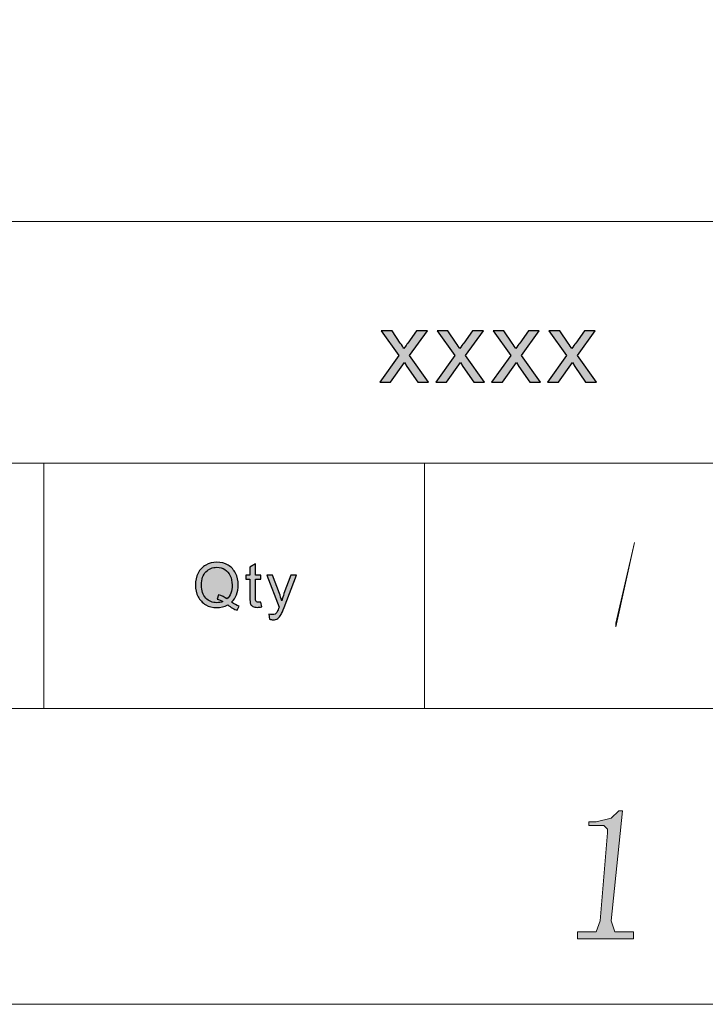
# Model space of a CAD drawing. Header units: millimetres. Extents: x -296 to 295, y -209 to 209.
# Tile 102 of 123: x 222 to 249, y -209 to -169. Entities that reach past the tile are written whole.
import ezdxf

# ---------------------------------------------------------------- set-up
doc = ezdxf.new("R2010")
doc.units = ezdxf.units.MM
doc.header["$MEASUREMENT"] = 0
doc.layers.add('layer 1', color=7, linetype='Continuous')

msp = doc.modelspace()

# ---------------------------------------------------------------- hatches: boundary and pattern name
at = {"layer": 'layer 1'}
h = msp.add_hatch(color=250, dxfattribs=at)
edge = h.paths.add_edge_path()
edge.add_spline(control_points=[(235.9571, -183.9952), (235.9571, -183.9952), (236.7216, -182.9314), (236.7216, -182.9314), (236.7216, -182.9314), (236.0136, -181.9415), (236.0136, -181.9415), (236.0136, -181.9415), (236.45, -181.9415), (236.45, -181.9415), (236.45, -181.9415), (236.7807, -182.4262), (236.7807, -182.4262), (236.8418, -182.5173), (236.8903, -182.5911), (236.9246, -182.6492), (236.9845, -182.5667), (237.0376, -182.4922), (237.0853, -182.4256), (237.0853, -182.4256), (237.4335, -181.9415), (237.4335, -181.9415), (237.4335, -181.9415), (237.8671, -181.9415), (237.8671, -181.9415), (237.8671, -181.9415), (237.1552, -182.9314), (237.1552, -182.9314), (237.1552, -182.9314), (237.9135, -183.9952), (237.9135, -183.9952), (237.9135, -183.9952), (237.4819, -183.9952), (237.4819, -183.9952), (237.4819, -183.9952), (237.049, -183.3621), (237.049, -183.3621), (237.049, -183.3621), (236.9501, -183.2097), (236.9501, -183.2097), (236.9501, -183.2097), (236.3908, -183.9952), (236.3908, -183.9952), (236.3908, -183.9952), (235.9571, -183.9952), (235.9571, -183.9952)], knot_values=[0, 0, 0, 0, 0.0666667, 0.0666667, 0.0666667, 0.1333333, 0.1333333, 0.1333333, 0.2, 0.2, 0.2, 0.2666667, 0.2666667, 0.2666667, 0.3333333, 0.3333333, 0.3333333, 0.4, 0.4, 0.4, 0.4666667, 0.4666667, 0.4666667, 0.5333333, 0.5333333, 0.5333333, 0.6, 0.6, 0.6, 0.6666667, 0.6666667, 0.6666667, 0.7333333, 0.7333333, 0.7333333, 0.8, 0.8, 0.8, 0.8666667, 0.8666667, 0.8666667, 0.9333333, 0.9333333, 0.9333333, 1, 1, 1, 1], degree=3, periodic=1)
h = msp.add_hatch(color=250, dxfattribs=at)
edge = h.paths.add_edge_path()
edge.add_spline(control_points=[(238.1981, -183.9952), (238.1981, -183.9952), (238.9625, -182.9314), (238.9625, -182.9314), (238.9625, -182.9314), (238.2546, -181.9415), (238.2546, -181.9415), (238.2546, -181.9415), (238.691, -181.9415), (238.691, -181.9415), (238.691, -181.9415), (239.0217, -182.4262), (239.0217, -182.4262), (239.0828, -182.5173), (239.1312, -182.5911), (239.1656, -182.6492), (239.2254, -182.5667), (239.2785, -182.4922), (239.3263, -182.4256), (239.3263, -182.4256), (239.6745, -181.9415), (239.6745, -181.9415), (239.6745, -181.9415), (240.1081, -181.9415), (240.1081, -181.9415), (240.1081, -181.9415), (239.3962, -182.9314), (239.3962, -182.9314), (239.3962, -182.9314), (240.1545, -183.9952), (240.1545, -183.9952), (240.1545, -183.9952), (239.7229, -183.9952), (239.7229, -183.9952), (239.7229, -183.9952), (239.29, -183.3621), (239.29, -183.3621), (239.29, -183.3621), (239.1911, -183.2097), (239.1911, -183.2097), (239.1911, -183.2097), (238.6318, -183.9952), (238.6318, -183.9952), (238.6318, -183.9952), (238.1981, -183.9952), (238.1981, -183.9952)], knot_values=[0, 0, 0, 0, 0.0666667, 0.0666667, 0.0666667, 0.1333333, 0.1333333, 0.1333333, 0.2, 0.2, 0.2, 0.2666667, 0.2666667, 0.2666667, 0.3333333, 0.3333333, 0.3333333, 0.4, 0.4, 0.4, 0.4666667, 0.4666667, 0.4666667, 0.5333333, 0.5333333, 0.5333333, 0.6, 0.6, 0.6, 0.6666667, 0.6666667, 0.6666667, 0.7333333, 0.7333333, 0.7333333, 0.8, 0.8, 0.8, 0.8666667, 0.8666667, 0.8666667, 0.9333333, 0.9333333, 0.9333333, 1, 1, 1, 1], degree=3, periodic=1)
h = msp.add_hatch(color=250, dxfattribs=at)
edge = h.paths.add_edge_path()
edge.add_spline(control_points=[(240.4391, -183.9952), (240.4391, -183.9952), (241.2035, -182.9314), (241.2035, -182.9314), (241.2035, -182.9314), (240.4956, -181.9415), (240.4956, -181.9415), (240.4956, -181.9415), (240.932, -181.9415), (240.932, -181.9415), (240.932, -181.9415), (241.2626, -182.4262), (241.2626, -182.4262), (241.3238, -182.5173), (241.3722, -182.5911), (241.4066, -182.6492), (241.4664, -182.5667), (241.5195, -182.4922), (241.5672, -182.4256), (241.5672, -182.4256), (241.9154, -181.9415), (241.9154, -181.9415), (241.9154, -181.9415), (242.3491, -181.9415), (242.3491, -181.9415), (242.3491, -181.9415), (241.6372, -182.9314), (241.6372, -182.9314), (241.6372, -182.9314), (242.3955, -183.9952), (242.3955, -183.9952), (242.3955, -183.9952), (241.9639, -183.9952), (241.9639, -183.9952), (241.9639, -183.9952), (241.5309, -183.3621), (241.5309, -183.3621), (241.5309, -183.3621), (241.4321, -183.2097), (241.4321, -183.2097), (241.4321, -183.2097), (240.8727, -183.9952), (240.8727, -183.9952), (240.8727, -183.9952), (240.4391, -183.9952), (240.4391, -183.9952)], knot_values=[0, 0, 0, 0, 0.0666667, 0.0666667, 0.0666667, 0.1333333, 0.1333333, 0.1333333, 0.2, 0.2, 0.2, 0.2666667, 0.2666667, 0.2666667, 0.3333333, 0.3333333, 0.3333333, 0.4, 0.4, 0.4, 0.4666667, 0.4666667, 0.4666667, 0.5333333, 0.5333333, 0.5333333, 0.6, 0.6, 0.6, 0.6666667, 0.6666667, 0.6666667, 0.7333333, 0.7333333, 0.7333333, 0.8, 0.8, 0.8, 0.8666667, 0.8666667, 0.8666667, 0.9333333, 0.9333333, 0.9333333, 1, 1, 1, 1], degree=3, periodic=1)
h = msp.add_hatch(color=250, dxfattribs=at)
edge = h.paths.add_edge_path()
edge.add_spline(control_points=[(242.6801, -183.9952), (242.6801, -183.9952), (243.4445, -182.9314), (243.4445, -182.9314), (243.4445, -182.9314), (242.7365, -181.9415), (242.7365, -181.9415), (242.7365, -181.9415), (243.1729, -181.9415), (243.1729, -181.9415), (243.1729, -181.9415), (243.5036, -182.4262), (243.5036, -182.4262), (243.5648, -182.5173), (243.6132, -182.5911), (243.6475, -182.6492), (243.7074, -182.5667), (243.7605, -182.4922), (243.8082, -182.4256), (243.8082, -182.4256), (244.1564, -181.9415), (244.1564, -181.9415), (244.1564, -181.9415), (244.5901, -181.9415), (244.5901, -181.9415), (244.5901, -181.9415), (243.8781, -182.9314), (243.8781, -182.9314), (243.8781, -182.9314), (244.6364, -183.9952), (244.6364, -183.9952), (244.6364, -183.9952), (244.2048, -183.9952), (244.2048, -183.9952), (244.2048, -183.9952), (243.7719, -183.3621), (243.7719, -183.3621), (243.7719, -183.3621), (243.673, -183.2097), (243.673, -183.2097), (243.673, -183.2097), (243.1137, -183.9952), (243.1137, -183.9952), (243.1137, -183.9952), (242.6801, -183.9952), (242.6801, -183.9952)], knot_values=[0, 0, 0, 0, 0.0666667, 0.0666667, 0.0666667, 0.1333333, 0.1333333, 0.1333333, 0.2, 0.2, 0.2, 0.2666667, 0.2666667, 0.2666667, 0.3333333, 0.3333333, 0.3333333, 0.4, 0.4, 0.4, 0.4666667, 0.4666667, 0.4666667, 0.5333333, 0.5333333, 0.5333333, 0.6, 0.6, 0.6, 0.6666667, 0.6666667, 0.6666667, 0.7333333, 0.7333333, 0.7333333, 0.8, 0.8, 0.8, 0.8666667, 0.8666667, 0.8666667, 0.9333333, 0.9333333, 0.9333333, 1, 1, 1, 1], degree=3, periodic=1)
h = msp.add_hatch(color=5, dxfattribs=at)
edge = h.paths.add_edge_path()
edge.add_spline(control_points=[(245.4185, -193.7981), (245.4185, -193.7981), (245.4185, -193.6514), (245.4185, -193.6514), (245.4185, -193.6514), (246.1662, -190.4242), (246.1662, -190.4242), (246.1662, -190.4242), (246.1662, -190.4242), (246.1662, -190.4242), (246.1662, -190.4242), (245.4185, -193.7981), (245.4185, -193.7981)], knot_values=[0, 0, 0, 0, 0.25, 0.25, 0.25, 0.5, 0.5, 0.5, 0.75, 0.75, 0.75, 1, 1, 1, 1], degree=3, periodic=1)
h = msp.add_hatch(color=250, dxfattribs=at)
edge = h.paths.add_edge_path()
edge.add_spline(control_points=[(230.0173, -192.8112), (230.128, -192.8857), (230.2299, -192.9398), (230.3233, -192.9742), (230.3233, -192.9742), (230.2528, -193.1364), (230.2528, -193.1364), (230.1239, -193.0909), (229.9952, -193.0192), (229.8671, -192.921), (229.7344, -192.9934), (229.5878, -193.0295), (229.4275, -193.0295), (229.2656, -193.0295), (229.1186, -192.991), (228.9867, -192.9144), (228.8547, -192.8378), (228.7533, -192.7297), (228.682, -192.5909), (228.6106, -192.4517), (228.5751, -192.2952), (228.5751, -192.1208), (228.5751, -191.9475), (228.611, -191.7899), (228.6828, -191.6474), (228.7541, -191.5053), (228.8565, -191.3972), (228.9888, -191.3226), (229.1211, -191.2485), (229.2693, -191.2112), (229.4329, -191.2112), (229.5983, -191.2112), (229.7473, -191.2497), (229.88, -191.3267), (230.0127, -191.4041), (230.1142, -191.5118), (230.1839, -191.6506), (230.2536, -191.7891), (230.2883, -191.9455), (230.2883, -192.1195), (230.2883, -192.2645), (230.2658, -192.3943), (230.2207, -192.5098), (230.176, -192.6253), (230.108, -192.7256), (230.0173, -192.8112)], knot_values=[0, 0, 0, 0, 0.0666667, 0.0666667, 0.0666667, 0.1333333, 0.1333333, 0.1333333, 0.2, 0.2, 0.2, 0.2666667, 0.2666667, 0.2666667, 0.3333333, 0.3333333, 0.3333333, 0.4, 0.4, 0.4, 0.4666667, 0.4666667, 0.4666667, 0.5333333, 0.5333333, 0.5333333, 0.6, 0.6, 0.6, 0.6666667, 0.6666667, 0.6666667, 0.7333333, 0.7333333, 0.7333333, 0.8, 0.8, 0.8, 0.8666667, 0.8666667, 0.8666667, 0.9333333, 0.9333333, 0.9333333, 1, 1, 1, 1], degree=3, periodic=1)
h = msp.add_hatch(color=250, dxfattribs=at)
edge = h.paths.add_edge_path()
edge.add_spline(control_points=[(231.1985, -192.8071), (231.1985, -192.8071), (231.2285, -192.998), (231.2285, -192.998), (231.1668, -193.0106), (231.1112, -193.0172), (231.0628, -193.0172), (230.9831, -193.0172), (230.9213, -193.0049), (230.877, -192.9799), (230.8331, -192.955), (230.8022, -192.9226), (230.7843, -192.8821), (230.7664, -192.8415), (230.7576, -192.7563), (230.7576, -192.6265), (230.7576, -192.6265), (230.7576, -191.8918), (230.7576, -191.8918), (230.7576, -191.8918), (230.5948, -191.8918), (230.5948, -191.8918), (230.5948, -191.8918), (230.5948, -191.7248), (230.5948, -191.7248), (230.5948, -191.7248), (230.7576, -191.7248), (230.7576, -191.7248), (230.7576, -191.7248), (230.7576, -191.4094), (230.7576, -191.4094), (230.7576, -191.4094), (230.978, -191.2796), (230.978, -191.2796), (230.978, -191.2796), (230.978, -191.7248), (230.978, -191.7248), (230.978, -191.7248), (231.1985, -191.7248), (231.1985, -191.7248), (231.1985, -191.7248), (231.1985, -191.8918), (231.1985, -191.8918), (231.1985, -191.8918), (230.978, -191.8918), (230.978, -191.8918), (230.978, -191.8918), (230.978, -192.6388), (230.978, -192.6388), (230.978, -192.7006), (230.9818, -192.7404), (230.9897, -192.758), (230.9973, -192.7756), (231.0098, -192.7895), (231.0273, -192.8002), (231.0449, -192.8104), (231.0698, -192.8157), (231.1025, -192.8157), (231.1266, -192.8157), (231.1588, -192.8129), (231.1985, -192.8071)], knot_values=[0, 0, 0, 0, 0.05, 0.05, 0.05, 0.1, 0.1, 0.1, 0.15, 0.15, 0.15, 0.2, 0.2, 0.2, 0.25, 0.25, 0.25, 0.3, 0.3, 0.3, 0.35, 0.35, 0.35, 0.4, 0.4, 0.4, 0.45, 0.45, 0.45, 0.5, 0.5, 0.5, 0.55, 0.55, 0.55, 0.6, 0.6, 0.6, 0.65, 0.65, 0.65, 0.7, 0.7, 0.7, 0.75, 0.75, 0.75, 0.8, 0.8, 0.8, 0.85, 0.85, 0.85, 0.9, 0.9, 0.9, 0.95, 0.95, 0.95, 1, 1, 1, 1], degree=3, periodic=1)
h = msp.add_hatch(color=250, dxfattribs=at)
edge = h.paths.add_edge_path()
edge.add_spline(control_points=[(229.4964, -192.5139), (229.6329, -192.5516), (229.7456, -192.6077), (229.8342, -192.6818), (229.9731, -192.5573), (230.0428, -192.3702), (230.0428, -192.1204), (230.0428, -191.9783), (230.0183, -191.8542), (229.9689, -191.7481), (229.9197, -191.6416), (229.8479, -191.5593), (229.7531, -191.5008), (229.6584, -191.4422), (229.5519, -191.4127), (229.4342, -191.4127), (229.2576, -191.4127), (229.1111, -191.4721), (228.995, -191.5904), (228.8786, -191.7092), (228.8206, -191.8861), (228.8206, -192.1216), (228.8206, -192.3497), (228.8782, -192.525), (228.993, -192.6474), (229.1082, -192.7694), (229.2552, -192.8305), (229.4342, -192.8305), (229.5186, -192.8305), (229.5983, -192.8149), (229.6734, -192.7838), (229.5991, -192.7367), (229.521, -192.7031), (229.4393, -192.683), (229.4393, -192.683), (229.4964, -192.5139), (229.4964, -192.5139)], knot_values=[0, 0, 0, 0, 0.0833333, 0.0833333, 0.0833333, 0.1666667, 0.1666667, 0.1666667, 0.25, 0.25, 0.25, 0.3333333, 0.3333333, 0.3333333, 0.4166667, 0.4166667, 0.4166667, 0.5, 0.5, 0.5, 0.5833333, 0.5833333, 0.5833333, 0.6666667, 0.6666667, 0.6666667, 0.75, 0.75, 0.75, 0.8333333, 0.8333333, 0.8333333, 0.9166667, 0.9166667, 0.9166667, 1, 1, 1, 1], degree=3, periodic=1)
h = msp.add_hatch(color=250, dxfattribs=at)
edge = h.paths.add_edge_path()
edge.add_spline(control_points=[(231.5451, -193.4902), (231.5451, -193.4902), (231.5201, -193.2903), (231.5201, -193.2903), (231.5685, -193.303), (231.6102, -193.3096), (231.6461, -193.3096), (231.6954, -193.3096), (231.7347, -193.3014), (231.7638, -193.2854), (231.7935, -193.2695), (231.8177, -193.2469), (231.8365, -193.2183), (231.8503, -193.1966), (231.8728, -193.1429), (231.9037, -193.0569), (231.9079, -193.045), (231.9142, -193.0274), (231.9233, -193.0041), (231.9233, -193.0041), (231.4299, -191.7248), (231.4299, -191.7248), (231.4299, -191.7248), (231.6653, -191.7248), (231.6653, -191.7248), (231.6653, -191.7248), (231.9367, -192.4611), (231.9367, -192.4611), (231.9722, -192.554), (232.0035, -192.6523), (232.0314, -192.7555), (232.0569, -192.6585), (232.087, -192.5626), (232.122, -192.4684), (232.122, -192.4684), (232.3992, -191.7248), (232.3992, -191.7248), (232.3992, -191.7248), (232.6192, -191.7248), (232.6192, -191.7248), (232.6192, -191.7248), (232.1278, -193.0221), (232.1278, -193.0221), (232.0748, -193.1618), (232.0335, -193.2576), (232.0039, -193.3104), (231.9646, -193.3813), (231.9196, -193.4333), (231.869, -193.4664), (231.8181, -193.4996), (231.7576, -193.516), (231.6875, -193.516), (231.6449, -193.516), (231.5973, -193.5074), (231.5451, -193.4902)], knot_values=[0, 0, 0, 0, 0.0555556, 0.0555556, 0.0555556, 0.1111111, 0.1111111, 0.1111111, 0.1666667, 0.1666667, 0.1666667, 0.2222222, 0.2222222, 0.2222222, 0.2777778, 0.2777778, 0.2777778, 0.3333333, 0.3333333, 0.3333333, 0.3888889, 0.3888889, 0.3888889, 0.4444444, 0.4444444, 0.4444444, 0.5, 0.5, 0.5, 0.5555556, 0.5555556, 0.5555556, 0.6111111, 0.6111111, 0.6111111, 0.6666667, 0.6666667, 0.6666667, 0.7222222, 0.7222222, 0.7222222, 0.7777778, 0.7777778, 0.7777778, 0.8333333, 0.8333333, 0.8333333, 0.8888889, 0.8888889, 0.8888889, 0.9444444, 0.9444444, 0.9444444, 1, 1, 1, 1], degree=3, periodic=1)
h = msp.add_hatch(color=1, dxfattribs=at)
edge = h.paths.add_edge_path()
edge.add_spline(control_points=[(245.6782, -201.1723), (245.6782, -201.1723), (245.5287, -201.1723), (245.5287, -201.1723), (245.5287, -201.1723), (245.2296, -201.4657), (245.2296, -201.4657), (245.2296, -201.4657), (244.6315, -201.6124), (244.6315, -201.6124), (244.6315, -201.6124), (244.3324, -201.6124), (244.3324, -201.6124), (244.3324, -201.6124), (244.3324, -201.7591), (244.3324, -201.7591), (244.3324, -201.7591), (244.9305, -201.7591), (244.9305, -201.7591), (244.9305, -201.7591), (245.0801, -201.9058), (245.0801, -201.9058), (245.0801, -201.9058), (245.0801, -202.0525), (245.0801, -202.0525), (245.0801, -202.0525), (244.781, -205.5732), (244.781, -205.5732), (244.781, -205.5732), (244.6315, -206.0132), (244.6315, -206.0132), (244.6315, -206.0132), (244.1829, -206.0132), (244.1829, -206.0132), (244.1829, -206.0132), (243.8838, -206.0132), (243.8838, -206.0132), (243.8838, -206.0132), (243.8838, -206.3066), (243.8838, -206.3066), (243.8838, -206.3066), (246.1256, -206.3066), (246.1256, -206.3066), (246.1256, -206.3066), (246.1256, -206.0132), (246.1256, -206.0132), (246.1256, -206.0132), (245.8277, -206.0132), (245.8277, -206.0132), (245.8277, -206.0132), (245.3791, -206.0132), (245.3791, -206.0132), (245.3791, -206.0132), (245.2296, -205.5732), (245.2296, -205.5732), (245.2296, -205.5732), (245.6782, -201.1723), (245.6782, -201.1723)], knot_values=[0, 0, 0, 0, 0.0526316, 0.0526316, 0.0526316, 0.1052632, 0.1052632, 0.1052632, 0.1578947, 0.1578947, 0.1578947, 0.2105263, 0.2105263, 0.2105263, 0.2631579, 0.2631579, 0.2631579, 0.3157895, 0.3157895, 0.3157895, 0.3684211, 0.3684211, 0.3684211, 0.4210526, 0.4210526, 0.4210526, 0.4736842, 0.4736842, 0.4736842, 0.5263158, 0.5263158, 0.5263158, 0.5789474, 0.5789474, 0.5789474, 0.6315789, 0.6315789, 0.6315789, 0.6842105, 0.6842105, 0.6842105, 0.7368421, 0.7368421, 0.7368421, 0.7894737, 0.7894737, 0.7894737, 0.8421053, 0.8421053, 0.8421053, 0.8947368, 0.8947368, 0.8947368, 0.9473684, 0.9473684, 0.9473684, 1, 1, 1, 1], degree=3, periodic=1)

# ---------------------------------------------------------------- linework, layer by layer
at = {"layer": 'layer 1', "color": 1, "lineweight": 0}
msp.add_open_spline([(295.3283, 209.2747), (295.3283, 209.2747), (295.3283, -208.9236), (295.3283, -208.9236), (295.3283, -208.9236), (-296.1944, -208.9236), (-296.1944, -208.9236), (-296.1944, -208.9236), (-296.1944, 209.2747), (-296.1944, 209.2747), (-296.1944, 209.2747), (295.3283, 209.2747), (295.3283, 209.2747)], degree=3, knots=[0, 0, 0, 0, 0.25, 0.25, 0.25, 0.5, 0.5, 0.5, 0.75, 0.75, 0.75, 1, 1, 1, 1], dxfattribs=at)
at = {"layer": 'layer 1', "color": 5, "lineweight": 0}
msp.add_open_spline([(-281.2487, 194.7284), (-281.2487, 194.7284), (-281.2487, -197.0649), (-281.2487, -197.0649), (-281.2487, -197.0649), (283.3586, -197.0649), (283.3586, -197.0649)], degree=3, knots=[0, 0, 0, 0, 0.5, 0.5, 0.5, 1, 1, 1, 1], dxfattribs=at)
for points in [[(191.9976, -177.5558), (191.9976, -177.5558), (283.3586, -177.5558), (283.3586, -177.5558)], [(191.9976, -187.2376), (191.9976, -187.2376), (283.3586, -187.2376), (283.3586, -187.2376)]]:
    msp.add_open_spline(points, degree=3, dxfattribs=at)
at = {"layer": 'layer 1', "color": 250}
for points, knots in [([(235.9571, -183.9952), (235.9571, -183.9952), (236.7216, -182.9314), (236.7216, -182.9314), (236.7216, -182.9314), (236.0136, -181.9415), (236.0136, -181.9415), (236.0136, -181.9415), (236.45, -181.9415), (236.45, -181.9415), (236.45, -181.9415), (236.7807, -182.4262), (236.7807, -182.4262), (236.8418, -182.5173), (236.8903, -182.5911), (236.9246, -182.6492), (236.9845, -182.5667), (237.0376, -182.4922), (237.0853, -182.4256), (237.0853, -182.4256), (237.4335, -181.9415), (237.4335, -181.9415), (237.4335, -181.9415), (237.8671, -181.9415), (237.8671, -181.9415), (237.8671, -181.9415), (237.1552, -182.9314), (237.1552, -182.9314), (237.1552, -182.9314), (237.9135, -183.9952), (237.9135, -183.9952), (237.9135, -183.9952), (237.4819, -183.9952), (237.4819, -183.9952), (237.4819, -183.9952), (237.049, -183.3621), (237.049, -183.3621), (237.049, -183.3621), (236.9501, -183.2097), (236.9501, -183.2097), (236.9501, -183.2097), (236.3908, -183.9952), (236.3908, -183.9952), (236.3908, -183.9952), (235.9571, -183.9952), (235.9571, -183.9952)], [0, 0, 0, 0, 0.0666667, 0.0666667, 0.0666667, 0.1333333, 0.1333333, 0.1333333, 0.2, 0.2, 0.2, 0.2666667, 0.2666667, 0.2666667, 0.3333333, 0.3333333, 0.3333333, 0.4, 0.4, 0.4, 0.4666667, 0.4666667, 0.4666667, 0.5333333, 0.5333333, 0.5333333, 0.6, 0.6, 0.6, 0.6666667, 0.6666667, 0.6666667, 0.7333333, 0.7333333, 0.7333333, 0.8, 0.8, 0.8, 0.8666667, 0.8666667, 0.8666667, 0.9333333, 0.9333333, 0.9333333, 1, 1, 1, 1]), ([(238.1981, -183.9952), (238.1981, -183.9952), (238.9625, -182.9314), (238.9625, -182.9314), (238.9625, -182.9314), (238.2546, -181.9415), (238.2546, -181.9415), (238.2546, -181.9415), (238.691, -181.9415), (238.691, -181.9415), (238.691, -181.9415), (239.0217, -182.4262), (239.0217, -182.4262), (239.0828, -182.5173), (239.1312, -182.5911), (239.1656, -182.6492), (239.2254, -182.5667), (239.2785, -182.4922), (239.3263, -182.4256), (239.3263, -182.4256), (239.6745, -181.9415), (239.6745, -181.9415), (239.6745, -181.9415), (240.1081, -181.9415), (240.1081, -181.9415), (240.1081, -181.9415), (239.3962, -182.9314), (239.3962, -182.9314), (239.3962, -182.9314), (240.1545, -183.9952), (240.1545, -183.9952), (240.1545, -183.9952), (239.7229, -183.9952), (239.7229, -183.9952), (239.7229, -183.9952), (239.29, -183.3621), (239.29, -183.3621), (239.29, -183.3621), (239.1911, -183.2097), (239.1911, -183.2097), (239.1911, -183.2097), (238.6318, -183.9952), (238.6318, -183.9952), (238.6318, -183.9952), (238.1981, -183.9952), (238.1981, -183.9952)], [0, 0, 0, 0, 0.0666667, 0.0666667, 0.0666667, 0.1333333, 0.1333333, 0.1333333, 0.2, 0.2, 0.2, 0.2666667, 0.2666667, 0.2666667, 0.3333333, 0.3333333, 0.3333333, 0.4, 0.4, 0.4, 0.4666667, 0.4666667, 0.4666667, 0.5333333, 0.5333333, 0.5333333, 0.6, 0.6, 0.6, 0.6666667, 0.6666667, 0.6666667, 0.7333333, 0.7333333, 0.7333333, 0.8, 0.8, 0.8, 0.8666667, 0.8666667, 0.8666667, 0.9333333, 0.9333333, 0.9333333, 1, 1, 1, 1]), ([(240.4391, -183.9952), (240.4391, -183.9952), (241.2035, -182.9314), (241.2035, -182.9314), (241.2035, -182.9314), (240.4956, -181.9415), (240.4956, -181.9415), (240.4956, -181.9415), (240.932, -181.9415), (240.932, -181.9415), (240.932, -181.9415), (241.2626, -182.4262), (241.2626, -182.4262), (241.3238, -182.5173), (241.3722, -182.5911), (241.4066, -182.6492), (241.4664, -182.5667), (241.5195, -182.4922), (241.5672, -182.4256), (241.5672, -182.4256), (241.9154, -181.9415), (241.9154, -181.9415), (241.9154, -181.9415), (242.3491, -181.9415), (242.3491, -181.9415), (242.3491, -181.9415), (241.6372, -182.9314), (241.6372, -182.9314), (241.6372, -182.9314), (242.3955, -183.9952), (242.3955, -183.9952), (242.3955, -183.9952), (241.9639, -183.9952), (241.9639, -183.9952), (241.9639, -183.9952), (241.5309, -183.3621), (241.5309, -183.3621), (241.5309, -183.3621), (241.4321, -183.2097), (241.4321, -183.2097), (241.4321, -183.2097), (240.8727, -183.9952), (240.8727, -183.9952), (240.8727, -183.9952), (240.4391, -183.9952), (240.4391, -183.9952)], [0, 0, 0, 0, 0.0666667, 0.0666667, 0.0666667, 0.1333333, 0.1333333, 0.1333333, 0.2, 0.2, 0.2, 0.2666667, 0.2666667, 0.2666667, 0.3333333, 0.3333333, 0.3333333, 0.4, 0.4, 0.4, 0.4666667, 0.4666667, 0.4666667, 0.5333333, 0.5333333, 0.5333333, 0.6, 0.6, 0.6, 0.6666667, 0.6666667, 0.6666667, 0.7333333, 0.7333333, 0.7333333, 0.8, 0.8, 0.8, 0.8666667, 0.8666667, 0.8666667, 0.9333333, 0.9333333, 0.9333333, 1, 1, 1, 1]), ([(242.6801, -183.9952), (242.6801, -183.9952), (243.4445, -182.9314), (243.4445, -182.9314), (243.4445, -182.9314), (242.7365, -181.9415), (242.7365, -181.9415), (242.7365, -181.9415), (243.1729, -181.9415), (243.1729, -181.9415), (243.1729, -181.9415), (243.5036, -182.4262), (243.5036, -182.4262), (243.5648, -182.5173), (243.6132, -182.5911), (243.6475, -182.6492), (243.7074, -182.5667), (243.7605, -182.4922), (243.8082, -182.4256), (243.8082, -182.4256), (244.1564, -181.9415), (244.1564, -181.9415), (244.1564, -181.9415), (244.5901, -181.9415), (244.5901, -181.9415), (244.5901, -181.9415), (243.8781, -182.9314), (243.8781, -182.9314), (243.8781, -182.9314), (244.6364, -183.9952), (244.6364, -183.9952), (244.6364, -183.9952), (244.2048, -183.9952), (244.2048, -183.9952), (244.2048, -183.9952), (243.7719, -183.3621), (243.7719, -183.3621), (243.7719, -183.3621), (243.673, -183.2097), (243.673, -183.2097), (243.673, -183.2097), (243.1137, -183.9952), (243.1137, -183.9952), (243.1137, -183.9952), (242.6801, -183.9952), (242.6801, -183.9952)], [0, 0, 0, 0, 0.0666667, 0.0666667, 0.0666667, 0.1333333, 0.1333333, 0.1333333, 0.2, 0.2, 0.2, 0.2666667, 0.2666667, 0.2666667, 0.3333333, 0.3333333, 0.3333333, 0.4, 0.4, 0.4, 0.4666667, 0.4666667, 0.4666667, 0.5333333, 0.5333333, 0.5333333, 0.6, 0.6, 0.6, 0.6666667, 0.6666667, 0.6666667, 0.7333333, 0.7333333, 0.7333333, 0.8, 0.8, 0.8, 0.8666667, 0.8666667, 0.8666667, 0.9333333, 0.9333333, 0.9333333, 1, 1, 1, 1]), ([(230.0173, -192.8112), (230.128, -192.8857), (230.2299, -192.9398), (230.3233, -192.9742), (230.3233, -192.9742), (230.2528, -193.1364), (230.2528, -193.1364), (230.1239, -193.0909), (229.9952, -193.0192), (229.8671, -192.921), (229.7344, -192.9934), (229.5878, -193.0295), (229.4275, -193.0295), (229.2656, -193.0295), (229.1186, -192.991), (228.9867, -192.9144), (228.8547, -192.8378), (228.7533, -192.7297), (228.682, -192.5909), (228.6106, -192.4517), (228.5751, -192.2952), (228.5751, -192.1208), (228.5751, -191.9475), (228.611, -191.7899), (228.6828, -191.6474), (228.7541, -191.5053), (228.8565, -191.3972), (228.9888, -191.3226), (229.1211, -191.2485), (229.2693, -191.2112), (229.4329, -191.2112), (229.5983, -191.2112), (229.7473, -191.2497), (229.88, -191.3267), (230.0127, -191.4041), (230.1142, -191.5118), (230.1839, -191.6506), (230.2536, -191.7891), (230.2883, -191.9455), (230.2883, -192.1195), (230.2883, -192.2645), (230.2658, -192.3943), (230.2207, -192.5098), (230.176, -192.6253), (230.108, -192.7256), (230.0173, -192.8112)], [0, 0, 0, 0, 0.0666667, 0.0666667, 0.0666667, 0.1333333, 0.1333333, 0.1333333, 0.2, 0.2, 0.2, 0.2666667, 0.2666667, 0.2666667, 0.3333333, 0.3333333, 0.3333333, 0.4, 0.4, 0.4, 0.4666667, 0.4666667, 0.4666667, 0.5333333, 0.5333333, 0.5333333, 0.6, 0.6, 0.6, 0.6666667, 0.6666667, 0.6666667, 0.7333333, 0.7333333, 0.7333333, 0.8, 0.8, 0.8, 0.8666667, 0.8666667, 0.8666667, 0.9333333, 0.9333333, 0.9333333, 1, 1, 1, 1]), ([(231.1985, -192.8071), (231.1985, -192.8071), (231.2285, -192.998), (231.2285, -192.998), (231.1668, -193.0106), (231.1112, -193.0172), (231.0628, -193.0172), (230.9831, -193.0172), (230.9213, -193.0049), (230.877, -192.9799), (230.8331, -192.955), (230.8022, -192.9226), (230.7843, -192.8821), (230.7664, -192.8415), (230.7576, -192.7563), (230.7576, -192.6265), (230.7576, -192.6265), (230.7576, -191.8918), (230.7576, -191.8918), (230.7576, -191.8918), (230.5948, -191.8918), (230.5948, -191.8918), (230.5948, -191.8918), (230.5948, -191.7248), (230.5948, -191.7248), (230.5948, -191.7248), (230.7576, -191.7248), (230.7576, -191.7248), (230.7576, -191.7248), (230.7576, -191.4094), (230.7576, -191.4094), (230.7576, -191.4094), (230.978, -191.2796), (230.978, -191.2796), (230.978, -191.2796), (230.978, -191.7248), (230.978, -191.7248), (230.978, -191.7248), (231.1985, -191.7248), (231.1985, -191.7248), (231.1985, -191.7248), (231.1985, -191.8918), (231.1985, -191.8918), (231.1985, -191.8918), (230.978, -191.8918), (230.978, -191.8918), (230.978, -191.8918), (230.978, -192.6388), (230.978, -192.6388), (230.978, -192.7006), (230.9818, -192.7404), (230.9897, -192.758), (230.9973, -192.7756), (231.0098, -192.7895), (231.0273, -192.8002), (231.0449, -192.8104), (231.0698, -192.8157), (231.1025, -192.8157), (231.1266, -192.8157), (231.1588, -192.8129), (231.1985, -192.8071)], [0, 0, 0, 0, 0.05, 0.05, 0.05, 0.1, 0.1, 0.1, 0.15, 0.15, 0.15, 0.2, 0.2, 0.2, 0.25, 0.25, 0.25, 0.3, 0.3, 0.3, 0.35, 0.35, 0.35, 0.4, 0.4, 0.4, 0.45, 0.45, 0.45, 0.5, 0.5, 0.5, 0.55, 0.55, 0.55, 0.6, 0.6, 0.6, 0.65, 0.65, 0.65, 0.7, 0.7, 0.7, 0.75, 0.75, 0.75, 0.8, 0.8, 0.8, 0.85, 0.85, 0.85, 0.9, 0.9, 0.9, 0.95, 0.95, 0.95, 1, 1, 1, 1]), ([(229.4964, -192.5139), (229.6329, -192.5516), (229.7456, -192.6077), (229.8342, -192.6818), (229.9731, -192.5573), (230.0428, -192.3702), (230.0428, -192.1204), (230.0428, -191.9783), (230.0183, -191.8542), (229.9689, -191.7481), (229.9197, -191.6416), (229.8479, -191.5593), (229.7531, -191.5008), (229.6584, -191.4422), (229.5519, -191.4127), (229.4342, -191.4127), (229.2576, -191.4127), (229.1111, -191.4721), (228.995, -191.5904), (228.8786, -191.7092), (228.8206, -191.8861), (228.8206, -192.1216), (228.8206, -192.3497), (228.8782, -192.525), (228.993, -192.6474), (229.1082, -192.7694), (229.2552, -192.8305), (229.4342, -192.8305), (229.5186, -192.8305), (229.5983, -192.8149), (229.6734, -192.7838), (229.5991, -192.7367), (229.521, -192.7031), (229.4393, -192.683), (229.4393, -192.683), (229.4964, -192.5139), (229.4964, -192.5139)], [0, 0, 0, 0, 0.0833333, 0.0833333, 0.0833333, 0.1666667, 0.1666667, 0.1666667, 0.25, 0.25, 0.25, 0.3333333, 0.3333333, 0.3333333, 0.4166667, 0.4166667, 0.4166667, 0.5, 0.5, 0.5, 0.5833333, 0.5833333, 0.5833333, 0.6666667, 0.6666667, 0.6666667, 0.75, 0.75, 0.75, 0.8333333, 0.8333333, 0.8333333, 0.9166667, 0.9166667, 0.9166667, 1, 1, 1, 1]), ([(231.5451, -193.4902), (231.5451, -193.4902), (231.5201, -193.2903), (231.5201, -193.2903), (231.5685, -193.303), (231.6102, -193.3096), (231.6461, -193.3096), (231.6954, -193.3096), (231.7347, -193.3014), (231.7638, -193.2854), (231.7935, -193.2695), (231.8177, -193.2469), (231.8365, -193.2183), (231.8503, -193.1966), (231.8728, -193.1429), (231.9037, -193.0569), (231.9079, -193.045), (231.9142, -193.0274), (231.9233, -193.0041), (231.9233, -193.0041), (231.4299, -191.7248), (231.4299, -191.7248), (231.4299, -191.7248), (231.6653, -191.7248), (231.6653, -191.7248), (231.6653, -191.7248), (231.9367, -192.4611), (231.9367, -192.4611), (231.9722, -192.554), (232.0035, -192.6523), (232.0314, -192.7555), (232.0569, -192.6585), (232.087, -192.5626), (232.122, -192.4684), (232.122, -192.4684), (232.3992, -191.7248), (232.3992, -191.7248), (232.3992, -191.7248), (232.6192, -191.7248), (232.6192, -191.7248), (232.6192, -191.7248), (232.1278, -193.0221), (232.1278, -193.0221), (232.0748, -193.1618), (232.0335, -193.2576), (232.0039, -193.3104), (231.9646, -193.3813), (231.9196, -193.4333), (231.869, -193.4664), (231.8181, -193.4996), (231.7576, -193.516), (231.6875, -193.516), (231.6449, -193.516), (231.5973, -193.5074), (231.5451, -193.4902)], [0, 0, 0, 0, 0.0555556, 0.0555556, 0.0555556, 0.1111111, 0.1111111, 0.1111111, 0.1666667, 0.1666667, 0.1666667, 0.2222222, 0.2222222, 0.2222222, 0.2777778, 0.2777778, 0.2777778, 0.3333333, 0.3333333, 0.3333333, 0.3888889, 0.3888889, 0.3888889, 0.4444444, 0.4444444, 0.4444444, 0.5, 0.5, 0.5, 0.5555556, 0.5555556, 0.5555556, 0.6111111, 0.6111111, 0.6111111, 0.6666667, 0.6666667, 0.6666667, 0.7222222, 0.7222222, 0.7222222, 0.7777778, 0.7777778, 0.7777778, 0.8333333, 0.8333333, 0.8333333, 0.8888889, 0.8888889, 0.8888889, 0.9444444, 0.9444444, 0.9444444, 1, 1, 1, 1])]:
    msp.add_open_spline(points, degree=3, knots=knots, dxfattribs=at)
at = {"layer": 'layer 1', "lineweight": 0}
for points in [[(222.5015, -187.2376), (222.5015, -187.2376), (222.5015, -197.0649), (222.5015, -197.0649)], [(237.7529, -187.2376), (237.7529, -187.2376), (237.7529, -197.0649), (237.7529, -197.0649)]]:
    msp.add_open_spline(points, degree=3, dxfattribs=at)
for points, knots in [([(245.4185, -193.7981), (245.4185, -193.7981), (245.4185, -193.6514), (245.4185, -193.6514), (245.4185, -193.6514), (246.1662, -190.4242), (246.1662, -190.4242), (246.1662, -190.4242), (246.1662, -190.4242), (246.1662, -190.4242), (246.1662, -190.4242), (245.4185, -193.7981), (245.4185, -193.7981)], [0, 0, 0, 0, 0.25, 0.25, 0.25, 0.5, 0.5, 0.5, 0.75, 0.75, 0.75, 1, 1, 1, 1]), ([(245.6782, -201.1723), (245.6782, -201.1723), (245.5287, -201.1723), (245.5287, -201.1723), (245.5287, -201.1723), (245.2296, -201.4657), (245.2296, -201.4657), (245.2296, -201.4657), (244.6315, -201.6124), (244.6315, -201.6124), (244.6315, -201.6124), (244.3324, -201.6124), (244.3324, -201.6124), (244.3324, -201.6124), (244.3324, -201.7591), (244.3324, -201.7591), (244.3324, -201.7591), (244.9305, -201.7591), (244.9305, -201.7591), (244.9305, -201.7591), (245.0801, -201.9058), (245.0801, -201.9058), (245.0801, -201.9058), (245.0801, -202.0525), (245.0801, -202.0525), (245.0801, -202.0525), (244.781, -205.5732), (244.781, -205.5732), (244.781, -205.5732), (244.6315, -206.0132), (244.6315, -206.0132), (244.6315, -206.0132), (244.1829, -206.0132), (244.1829, -206.0132), (244.1829, -206.0132), (243.8838, -206.0132), (243.8838, -206.0132), (243.8838, -206.0132), (243.8838, -206.3066), (243.8838, -206.3066), (243.8838, -206.3066), (246.1256, -206.3066), (246.1256, -206.3066), (246.1256, -206.3066), (246.1256, -206.0132), (246.1256, -206.0132), (246.1256, -206.0132), (245.8277, -206.0132), (245.8277, -206.0132), (245.8277, -206.0132), (245.3791, -206.0132), (245.3791, -206.0132), (245.3791, -206.0132), (245.2296, -205.5732), (245.2296, -205.5732), (245.2296, -205.5732), (245.6782, -201.1723), (245.6782, -201.1723)], [0, 0, 0, 0, 0.0526316, 0.0526316, 0.0526316, 0.1052632, 0.1052632, 0.1052632, 0.1578947, 0.1578947, 0.1578947, 0.2105263, 0.2105263, 0.2105263, 0.2631579, 0.2631579, 0.2631579, 0.3157895, 0.3157895, 0.3157895, 0.3684211, 0.3684211, 0.3684211, 0.4210526, 0.4210526, 0.4210526, 0.4736842, 0.4736842, 0.4736842, 0.5263158, 0.5263158, 0.5263158, 0.5789474, 0.5789474, 0.5789474, 0.6315789, 0.6315789, 0.6315789, 0.6842105, 0.6842105, 0.6842105, 0.7368421, 0.7368421, 0.7368421, 0.7894737, 0.7894737, 0.7894737, 0.8421053, 0.8421053, 0.8421053, 0.8947368, 0.8947368, 0.8947368, 0.9473684, 0.9473684, 0.9473684, 1, 1, 1, 1])]:
    msp.add_open_spline(points, degree=3, knots=knots, dxfattribs=at)

doc.saveas('drawing.dxf')
